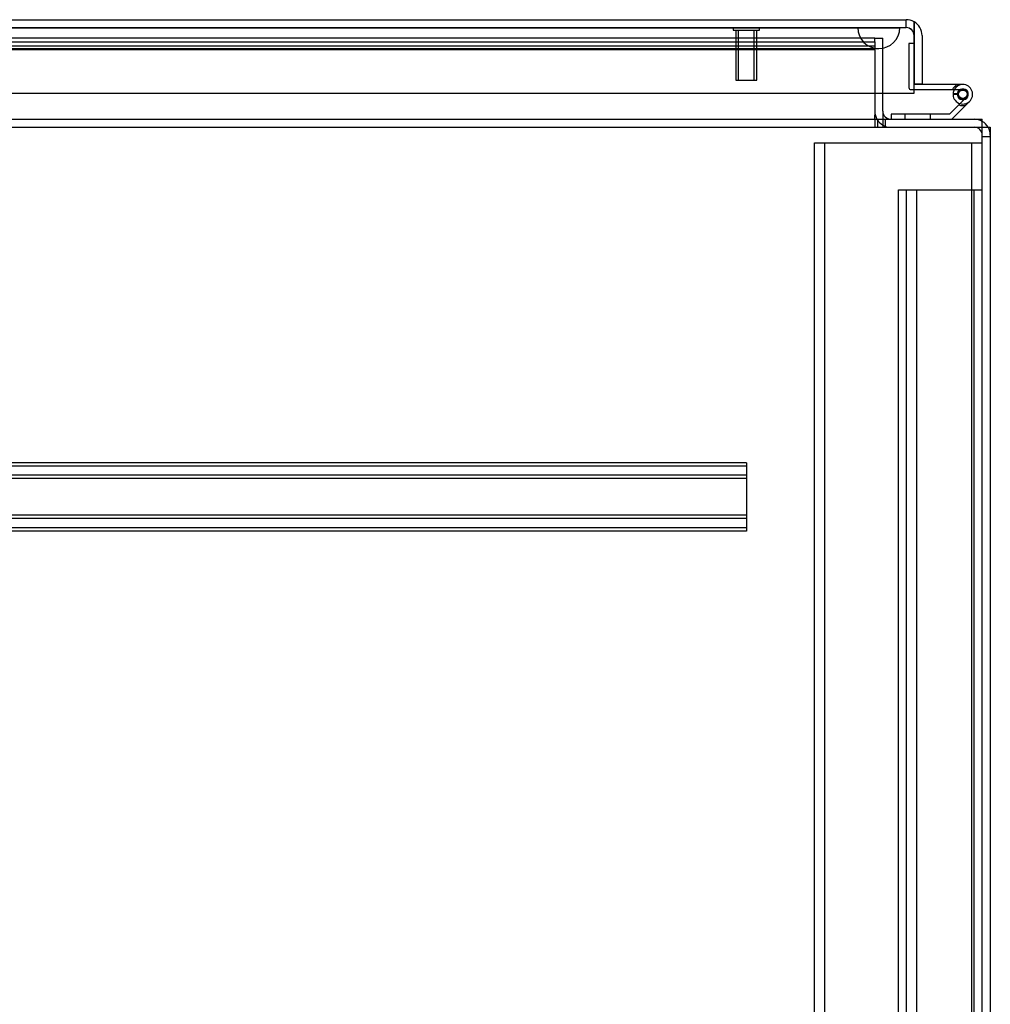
# Model space of a CAD drawing. Header units: inches. Extents: x 1 to 359, y -2 to 239.
# Tile 81 of 99: x 135 to 147, y 209 to 221. Entities that reach past the tile are written whole.
import ezdxf
from ezdxf.lldxf.tags import DXFTag

# ---------------------------------------------------------------- set-up
doc = ezdxf.new("R2010")
doc.units = ezdxf.units.IN
doc.header["$MEASUREMENT"] = 0
for name, color, linetype in [('COM50677-1', 7, 'Continuous'), ('COM53964-2', 7, 'Continuous'), ('COM54746-60', 7, 'Continuous'), ('COM70215', 7, 'Continuous'), ('COM70220', 7, 'Continuous'), ('COM71195-6', 7, 'Continuous'), ('COM71197-1', 7, 'Continuous'), ('COM71302-1', 7, 'Continuous'), ('COM71303-1', 7, 'Continuous'), ('Default', 7, 'Continuous'), ('STD26258', 7, 'Continuous')]:
    doc.layers.add(name, color=color, linetype=linetype)
tags = doc.linetypes.add('HIDDEN2', pattern=[0.1875, 0.125, -0.0625]).pattern_tags.tags
tags[6:7] = [DXFTag(74, 4), DXFTag(75, 0), DXFTag(340, '0'), DXFTag(46, 0.0), DXFTag(50, 0.0), DXFTag(44, 0.0), DXFTag(45, 0.0)]
tags[4:5] = [DXFTag(74, 4), DXFTag(75, 0), DXFTag(340, '0'), DXFTag(46, 0.0), DXFTag(50, 0.0), DXFTag(44, 0.0), DXFTag(45, 0.0)]

# ---------------------------------------------------------------- blocks, each defined once
blk = doc.blocks.new('SE3')
at = {"layer": 'COM50677-1', "color": 7, "linetype": 'HIDDEN2'}
for p, q in [((144.78, 219.502), (144.965, 219.502)), ((144.78, 196.002), (144.78, 219.502)), ((144.905, 196.002), (144.905, 219.502)), ((144.965, 219.502), (146.595, 219.502)), ((146.595, 219.502), (146.78, 219.502)), ((146.655, 196.002), (146.655, 219.502))]:
    blk.add_line(p, q, dxfattribs=at)
at = {"layer": 'COM53964-2', "color": 7, "linetype": 'HIDDEN2'}
for p, q in [((145.78, 196.565), (145.78, 218.94)), ((145.78, 218.94), (145.918, 218.94)), ((145.875, 196.565), (145.875, 218.94)), ((145.918, 218.94), (146.642, 218.94)), ((146.001, 196.565), (146.001, 218.94)), ((146.642, 218.94), (146.78, 218.94)), ((146.685, 196.565), (146.685, 218.94))]:
    blk.add_line(p, q, dxfattribs=at)
at = {"layer": 'COM54746-60', "color": 7, "linetype": 'HIDDEN2'}
for p, q in [((145.906, 220.685), (145.906, 220.16)), ((145.968, 220.685), (145.906, 220.685)), ((145.931, 220.135), (145.968, 220.135)), ((146.431, 220.08), (146.493, 220.08)), ((146.494, 220.085), (146.486, 220.086)), ((146.51, 220.135), (146.548, 220.135)), ((146.585, 220.039), (146.514, 219.968)), ((145.857, 219.844), (145.857, 219.782)), ((146.161, 219.782), (146.161, 219.844))]:
    blk.add_line(p, q, dxfattribs=at)
at = {"layer": 'COM54746-60', "color": 7, "linetype": 'Continuous'}
for p, q in [((145.968, 220.685), (145.968, 220.685)), ((145.968, 220.197), (145.968, 220.199)), ((146.548, 220.197), (145.968, 220.197)), ((145.968, 220.135), (146.51, 220.135)), ((146.486, 220.086), (146.432, 220.091)), ((146.486, 220.092), (146.486, 220.067)), ((146.561, 220.142), (146.536, 220.142)), ((146.611, 220.067), (146.611, 220.092)), ((146.5, 219.954), (146.39, 219.844)), ((146.416, 219.782), (146.583, 219.95)), ((146.514, 219.968), (146.5, 219.954)), ((146.536, 220.017), (146.561, 220.017)), ((146.583, 219.95), (146.627, 219.994)), ((145.696, 219.844), (145.696, 219.782)), ((146.39, 219.844), (145.696, 219.844))]:
    blk.add_line(p, q, dxfattribs=at)
at = {"layer": 'COM54746-60', "color": 7, "linetype": 'HIDDEN2'}
blk.add_circle((146.548, 220.08), 0.05, dxfattribs=at)
for centre, radius, start, end in [((145.931, 220.16), 0.025, 180, 270), ((146.548, 220.08), 0.135, 119.9264, 155.9579), ((146.548, 220.08), 0.117, 90, 151.9602), ((146.548, 220.08), 0.055, 174.7841, 90), ((146.548, 220.08), 0.055, 90, 174.7841)]:
    blk.add_arc(centre, radius, start, end, dxfattribs=at)
at = {"layer": 'COM54746-60', "color": 7, "linetype": 'Continuous'}
for centre, radius, start, end in [((146.548, 220.08), 0.117, 174.7841, 90), ((146.548, 220.08), 0.117, 151.9602, 174.7841), ((146.536, 220.092), 0.05, 90, 180), ((146.536, 220.067), 0.05, 180, 270), ((146.561, 220.092), 0.05, 0, 90), ((146.561, 220.067), 0.05, 270, 0), ((146.548, 220.08), 0.135, 248.9858, 284.9706)]:
    blk.add_arc(centre, radius, start, end, dxfattribs=at)
at = {"layer": 'COM70215', "color": 7, "linetype": 'HIDDEN2'}
for p, q in [((143.969, 215.687), (124.469, 215.687)), ((143.969, 215.647), (124.469, 215.647)), ((143.969, 215.687), (143.969, 215.644)), ((143.969, 215.644), (143.969, 214.917)), ((143.969, 215.539), (124.469, 215.539)), ((143.969, 215.499), (124.469, 215.499)), ((143.969, 215.062), (124.469, 215.062)), ((143.969, 215.022), (124.469, 215.022)), ((143.969, 214.914), (124.469, 214.914)), ((143.969, 214.917), (143.969, 214.874)), ((143.969, 214.874), (124.469, 214.874))]:
    blk.add_line(p, q, dxfattribs=at)
at = {"layer": 'COM70220', "color": 7, "linetype": 'HIDDEN2'}
for p, q in [((124.829, 220.873), (145.297, 220.873)), ((124.829, 220.872), (145.297, 220.872)), ((124.829, 220.87), (145.297, 220.87)), ((145.297, 220.873), (145.796, 220.873)), ((145.297, 220.872), (145.796, 220.872)), ((145.297, 220.87), (145.547, 220.87)), ((145.298, 220.873), (145.298, 220.872)), ((145.298, 220.872), (145.547, 220.87)), ((145.547, 220.87), (145.796, 220.872)), ((145.796, 220.872), (145.796, 220.873)), ((124.829, 220.624), (145.297, 220.624)), ((145.297, 220.624), (145.547, 220.624))]:
    blk.add_line(p, q, dxfattribs=at)
blk.add_arc((145.547, 220.874), 0.25, 180, 0, dxfattribs=at)
at = {"layer": 'COM71195-6', "color": 7, "linetype": 'Continuous'}
for p, q in [((124.253, 220.969), (145.873, 220.969)), ((145.968, 220.779), (145.968, 220.943)), ((145.968, 220.943), (145.968, 220.779)), ((145.968, 220.094), (145.968, 220.779)), ((145.968, 220.779), (145.968, 220.199)), ((146.063, 220.779), (146.063, 220.199)), ((146.063, 220.199), (145.968, 220.199)), ((124.158, 220.094), (145.968, 220.094))]:
    blk.add_line(p, q, dxfattribs=at)
at = {"layer": 'COM71195-6', "color": 7, "linetype": 'HIDDEN2'}
for p, q in [((124.253, 220.874), (145.873, 220.874)), ((145.873, 220.874), (145.873, 220.969))]:
    blk.add_line(p, q, dxfattribs=at)
at = {"layer": 'COM71195-6', "color": 7, "linetype": 'Continuous'}
for start, end in [(60, 90), (0, 60)]:
    blk.add_arc((145.873, 220.779), 0.19, start, end, dxfattribs=at)
at = {"layer": 'COM71195-6', "color": 7, "linetype": 'HIDDEN2'}
blk.add_arc((145.873, 220.779), 0.095, 0, 90, dxfattribs=at)
at = {"layer": 'COM71195-6', "color": 7, "linetype": 'Continuous'}
blk.add_ellipse((145.873, 220.779), major_axis=(0, -0.19), ratio=0.999171, start_param=2.617994, end_param=3.141593, dxfattribs=at)
at = {"layer": 'COM71195-6', "color": 7, "linetype": 'HIDDEN2'}
blk.add_ellipse((145.873, 220.779), major_axis=(0, -0.095), ratio=0.999171, start_param=1.570796, end_param=3.141593, dxfattribs=at)
at = {"layer": 'COM71197-1', "color": 7, "linetype": 'HIDDEN2'}
for p, q in [((145.5, 220.749), (145.595, 220.749)), ((145.595, 220.094), (145.595, 220.749)), ((146.78, 219.577), (146.875, 219.577))]:
    blk.add_line(p, q, dxfattribs=at)
at = {"layer": 'COM71197-1', "color": 7, "linetype": 'Continuous'}
for p, q in [((145.595, 219.877), (145.595, 220.094)), ((146.78, 219.687), (146.875, 219.687)), ((146.875, 219.687), (146.875, 208.078))]:
    blk.add_line(p, q, dxfattribs=at)
for centre, radius, start, end in [((145.69, 219.877), 0.19, 180, 210), ((145.69, 219.877), 0.095, 180, 270), ((146.685, 219.592), 0.19, 30, 60)]:
    blk.add_arc(centre, radius, start, end, dxfattribs=at)
at = {"layer": 'COM71197-1', "color": 7, "linetype": 'HIDDEN2'}
for centre, radius, start, end in [((145.69, 219.877), 0.19, 210, 270), ((146.685, 219.592), 0.19, 60, 90), ((146.685, 219.592), 0.095, 0, 90), ((146.685, 219.592), 0.19, 0, 30)]:
    blk.add_arc(centre, radius, start, end, dxfattribs=at)
at = {"layer": 'COM71302-1', "color": 7, "linetype": 'HIDDEN2'}
for p, q in [((145.5, 220.749), (124.462, 220.749)), ((145.5, 220.747), (145.5, 220.749)), ((145.5, 220.707), (145.5, 220.747)), ((145.5, 220.654), (124.463, 220.654)), ((124.712, 220.707), (145.5, 220.707)), ((145.5, 220.707), (145.5, 220.613)), ((124.712, 220.613), (145.5, 220.613)), ((145.5, 220.606), (145.5, 220.613)), ((145.5, 220.606), (145.5, 220.094)), ((145.5, 219.782), (145.5, 219.687)), ((145.53, 219.782), (145.53, 219.687)), ((98.91, 219.687), (146.78, 219.687))]:
    blk.add_line(p, q, dxfattribs=at)
at = {"layer": 'COM71302-1', "color": 7, "linetype": 'Continuous'}
for p, q in [((145.5, 220.094), (145.5, 219.83)), ((145.5, 219.782), (145.5, 219.83)), ((98.91, 219.782), (146.78, 219.782)), ((146.78, 219.639), (146.78, 219.782)), ((146.78, 208.083), (146.78, 219.639))]:
    blk.add_line(p, q, dxfattribs=at)
at = {"layer": 'COM71303-1', "color": 7, "linetype": 'HIDDEN2'}
for p, q in [((145.5, 220.749), (124.712, 220.749)), ((145.595, 219.877), (145.595, 219.687)), ((145.625, 219.687), (145.625, 219.782))]:
    blk.add_line(p, q, dxfattribs=at)
at = {"layer": 'STD26258', "color": 7, "linetype": 'HIDDEN2'}
for p, q in [((143.812, 220.874), (143.812, 220.843)), ((144.125, 220.843), (144.125, 220.874)), ((143.812, 220.843), (144.125, 220.843)), ((143.843, 220.843), (143.843, 220.249)), ((143.874, 220.249), (143.874, 220.843)), ((144.063, 220.249), (144.063, 220.843)), ((144.093, 220.249), (144.093, 220.843)), ((143.843, 220.249), (144.093, 220.249))]:
    blk.add_line(p, q, dxfattribs=at)

msp = doc.modelspace()

# ---------------------------------------------------------------- block references
at = {"layer": 'Default'}
msp.add_blockref('SE3', (0, 0), dxfattribs=at)

doc.saveas('drawing.dxf')
